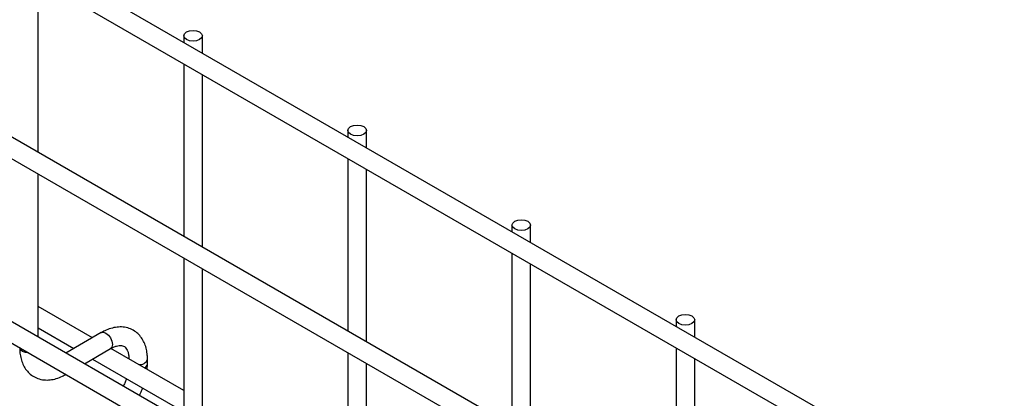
# Model space of a CAD drawing. Header units: inches. Extents: x 0.2 to 10.8, y 0.2 to 8.2.
# Tile 52 of 56: x 8.088 to 8.442, y 7.72 to 7.857. Entities that reach past the tile are written whole.
import ezdxf

# ---------------------------------------------------------------- set-up
doc = ezdxf.new("R2010")
doc.units = ezdxf.units.IN
doc.header["$MEASUREMENT"] = 0

msp = doc.modelspace()

# ---------------------------------------------------------------- linework, layer by layer
for p, q in [((10.55818905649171, 6.456364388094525), (7.791339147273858, 8.053632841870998)), ((7.788006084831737, 8.04785918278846), (10.55485599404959, 6.450590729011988)), ((10.55818905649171, 6.386618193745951), (7.791339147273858, 7.983886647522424)), ((7.788006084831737, 7.978112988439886), (10.55485599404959, 6.380844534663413)), ((7.788006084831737, 7.911769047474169), (10.55485599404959, 6.314500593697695)), ((10.48625378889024, 6.361801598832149), (7.858847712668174, 7.878570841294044)), ((8.09470484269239, 7.808757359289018), (8.09470484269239, 7.870805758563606)), ((8.146963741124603, 7.850726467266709), (8.146963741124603, 7.84833513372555)), ((8.153630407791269, 7.844486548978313), (8.153630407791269, 7.850726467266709)), ((8.146963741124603, 7.840637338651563), (8.146963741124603, 7.778588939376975)), ((8.153630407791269, 7.774740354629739), (8.153630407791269, 7.836788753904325)), ((8.205889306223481, 7.816709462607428), (8.205889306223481, 7.814318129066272)), ((8.212555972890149, 7.810469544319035), (8.212555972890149, 7.816709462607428)), ((8.205889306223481, 7.806620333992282), (8.205889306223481, 7.744571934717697)), ((8.09470484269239, 7.742413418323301), (8.09470484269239, 7.801059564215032)), ((8.212555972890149, 7.74072334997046), (8.212555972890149, 7.802771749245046)), ((8.26481487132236, 7.78269245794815), (8.26481487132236, 7.780301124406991)), ((8.271481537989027, 7.776452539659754), (8.271481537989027, 7.78269245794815)), ((8.264814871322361, 7.772603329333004), (8.26481487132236, 7.710554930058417)), ((8.146963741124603, 7.770891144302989), (8.146963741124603, 7.712244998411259)), ((8.271481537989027, 7.706706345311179), (8.271481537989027, 7.768754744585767)), ((8.153630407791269, 7.708396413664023), (8.153630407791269, 7.767042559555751)), ((8.11413807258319, 7.742203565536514), (8.09470484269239, 7.753422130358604)), ((8.32374043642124, 7.74867545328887), (8.32374043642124, 7.746284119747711)), ((8.330407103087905, 7.742435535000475), (8.330407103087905, 7.74867545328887)), ((8.09470484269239, 7.745724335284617), (8.107470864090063, 7.73835466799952)), ((8.117341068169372, 7.744052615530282), (8.104603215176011, 7.736699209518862)), ((8.111270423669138, 7.732850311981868), (8.120674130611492, 7.738278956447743)), ((8.146963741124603, 7.723253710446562), (8.120822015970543, 7.738345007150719)), ((8.205889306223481, 7.736874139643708), (8.205889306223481, 7.67822799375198)), ((8.32374043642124, 7.738586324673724), (8.32374043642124, 7.676537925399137)), ((8.114138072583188, 7.734505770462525), (8.146963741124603, 7.715555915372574)), ((8.133919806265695, 7.732744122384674), (8.133919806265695, 7.734479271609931)), ((8.212555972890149, 7.674379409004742), (8.212555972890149, 7.733025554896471)), ((8.330407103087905, 7.672689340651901), (8.330407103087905, 7.734737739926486))]:
    msp.add_line(p, q)
at = {"flags": 128}
for points in [[(8.152654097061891, 7.85208714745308), (8.153376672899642, 7.851462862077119), (8.153630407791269, 7.850726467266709), (8.153376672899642, 7.849990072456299), (8.152654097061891, 7.849365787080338), (8.151572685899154, 7.848948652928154), (8.150297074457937, 7.84880217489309), (8.14902146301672, 7.848948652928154), (8.14794005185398, 7.849365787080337), (8.147217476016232, 7.849990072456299), (8.146963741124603, 7.850726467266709), (8.147217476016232, 7.851462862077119), (8.14794005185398, 7.85208714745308), (8.14902146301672, 7.852504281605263), (8.150297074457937, 7.852650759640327), (8.151572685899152, 7.852504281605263), (8.152654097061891, 7.85208714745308)], [(8.211579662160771, 7.8180701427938), (8.21230223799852, 7.817445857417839), (8.212555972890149, 7.816709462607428), (8.21230223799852, 7.815973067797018), (8.211579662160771, 7.815348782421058), (8.210498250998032, 7.814931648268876), (8.209222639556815, 7.814785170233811), (8.2079470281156, 7.814931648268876), (8.20686561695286, 7.815348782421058), (8.20614304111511, 7.815973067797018), (8.205889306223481, 7.816709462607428), (8.20614304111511, 7.817445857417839), (8.20686561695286, 7.8180701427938), (8.2079470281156, 7.818487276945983), (8.209222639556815, 7.818633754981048), (8.210498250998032, 7.818487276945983), (8.211579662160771, 7.8180701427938)], [(8.27050522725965, 7.784053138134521), (8.271227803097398, 7.78342885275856), (8.271481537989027, 7.78269245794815), (8.271227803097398, 7.78195606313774), (8.27050522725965, 7.781331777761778), (8.26942381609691, 7.780914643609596), (8.268148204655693, 7.780768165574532), (8.266872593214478, 7.780914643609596), (8.26579118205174, 7.781331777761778), (8.26506860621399, 7.78195606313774), (8.26481487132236, 7.78269245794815), (8.26506860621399, 7.78342885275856), (8.26579118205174, 7.784053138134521), (8.266872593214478, 7.784470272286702), (8.268148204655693, 7.784616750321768), (8.26942381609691, 7.784470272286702), (8.27050522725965, 7.784053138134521)], [(8.329430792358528, 7.750036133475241), (8.330153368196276, 7.74941184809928), (8.330407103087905, 7.74867545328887), (8.330153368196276, 7.74793905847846), (8.329430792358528, 7.747314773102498), (8.32834938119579, 7.746897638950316), (8.327073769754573, 7.746751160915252), (8.325798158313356, 7.746897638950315), (8.324716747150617, 7.747314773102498), (8.323994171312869, 7.74793905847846), (8.32374043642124, 7.74867545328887), (8.323994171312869, 7.74941184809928), (8.324716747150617, 7.750036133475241), (8.325798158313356, 7.750453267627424), (8.327073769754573, 7.750599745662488), (8.32834938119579, 7.750453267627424), (8.329430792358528, 7.750036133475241)], [(8.117341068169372, 7.744052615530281), (8.118105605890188, 7.744201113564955), (8.119007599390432, 7.743887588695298)], [(8.119007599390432, 7.743887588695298), (8.119909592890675, 7.743159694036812), (8.1206742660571, 7.74212824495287), (8.121185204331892, 7.740950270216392), (8.121364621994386, 7.739805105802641), (8.121185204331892, 7.738867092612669), (8.1206742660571, 7.738279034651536), (8.120674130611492, 7.738278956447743)], [(8.089014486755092, 7.73729003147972), (8.088291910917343, 7.737914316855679), (8.088041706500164, 7.738562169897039)], [(8.091218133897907, 7.736728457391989), (8.09009589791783, 7.736872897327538), (8.089014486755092, 7.73729003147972)]]:
    msp.add_lwpolyline(points, dxfattribs=at)
for centre, radius, start, end in [((8.131212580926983, 7.735398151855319), 0.002861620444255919, 262.557715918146, 341.0910916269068), ((8.132079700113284, 7.733033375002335), 0.00186400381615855, 296.5233647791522, 350.8092523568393)]:
    msp.add_arc(centre, radius, start, end)
for points, knots in [([(8.133892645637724, 7.734468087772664), (8.13389217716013, 7.734960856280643), (8.13389100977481, 7.736188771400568), (8.133588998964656, 7.738040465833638), (8.133000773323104, 7.74000537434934), (8.13209409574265, 7.741804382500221), (8.130863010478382, 7.743389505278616), (8.12928834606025, 7.744696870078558), (8.127357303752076, 7.745648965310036), (8.125208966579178, 7.746109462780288), (8.12296693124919, 7.746081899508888), (8.120757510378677, 7.745608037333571), (8.118866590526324, 7.744910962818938), (8.11774846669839, 7.744248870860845), (8.117346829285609, 7.744011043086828)], [0, 0, 0, 0, 0.05559168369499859, 0.1385272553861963, 0.2224467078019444, 0.3069801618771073, 0.3922177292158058, 0.4792619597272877, 0.5705133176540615, 0.6695129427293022, 0.7607255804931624, 0.8540505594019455, 0.9475740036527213, 1, 1, 1, 1]), ([(8.120671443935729, 7.738266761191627), (8.121026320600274, 7.738461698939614), (8.121791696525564, 7.738882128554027), (8.122860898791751, 7.739245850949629), (8.123849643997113, 7.73942732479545), (8.124678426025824, 7.739406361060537), (8.125372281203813, 7.739211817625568), (8.125911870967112, 7.738862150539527), (8.126438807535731, 7.738217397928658), (8.126873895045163, 7.737310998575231), (8.127154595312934, 7.736078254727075), (8.127284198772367, 7.735102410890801), (8.127249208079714, 7.734508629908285), (8.127247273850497, 7.734475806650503)], [0, 0, 0, 0, 0.07634054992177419, 0.1646465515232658, 0.2544890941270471, 0.3484721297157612, 0.4535719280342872, 0.5896971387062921, 0.6956807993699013, 0.7966430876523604, 0.8959258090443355, 0.9942469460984, 1, 1, 1, 1]), ([(8.0880659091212, 7.738662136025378), (8.088065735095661, 7.738177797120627), (8.08806529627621, 7.736956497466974), (8.088363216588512, 7.735108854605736), (8.088947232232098, 7.733137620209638), (8.08984950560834, 7.731331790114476), (8.091075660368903, 7.729738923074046), (8.092644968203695, 7.728422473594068), (8.094570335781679, 7.727459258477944), (8.096715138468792, 7.726985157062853), (8.098956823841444, 7.726998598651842), (8.101169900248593, 7.727458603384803), (8.10309245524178, 7.728158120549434), (8.104240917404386, 7.728832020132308), (8.104670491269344, 7.729084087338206)], [0, 0, 0, 0, 0.05439947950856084, 0.1371726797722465, 0.2209318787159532, 0.305307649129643, 0.3903761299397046, 0.4772086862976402, 0.5681630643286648, 0.666750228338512, 0.7577184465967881, 0.8508236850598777, 0.9442016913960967, 1, 1, 1, 1]), ([(8.133800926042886, 7.730852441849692), (8.133850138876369, 7.731256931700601), (8.13392831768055, 7.731899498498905), (8.133902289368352, 7.732507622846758), (8.133892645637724, 7.732732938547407)], [0, 0, 0, 0, 0.6294907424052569, 1, 1, 1, 1]), ([(8.126318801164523, 7.727473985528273), (8.126182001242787, 7.727080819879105), (8.12588125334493, 7.726216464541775), (8.125515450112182, 7.72530838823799), (8.12525717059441, 7.724816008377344), (8.125241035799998, 7.724785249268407)], [0, 0, 0, 0, 0.4389224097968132, 0.9649493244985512, 1, 1, 1, 1]), ([(8.131000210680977, 7.721460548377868), (8.131185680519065, 7.721811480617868), (8.131574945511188, 7.722548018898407), (8.131951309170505, 7.72343569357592), (8.132136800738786, 7.723963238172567), (8.132181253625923, 7.724089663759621)], [0, 0, 0, 0, 0.4089764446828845, 0.8583617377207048, 1, 1, 1, 1])]:
    msp.add_open_spline(points, degree=3, knots=knots)

doc.saveas('drawing.dxf')
